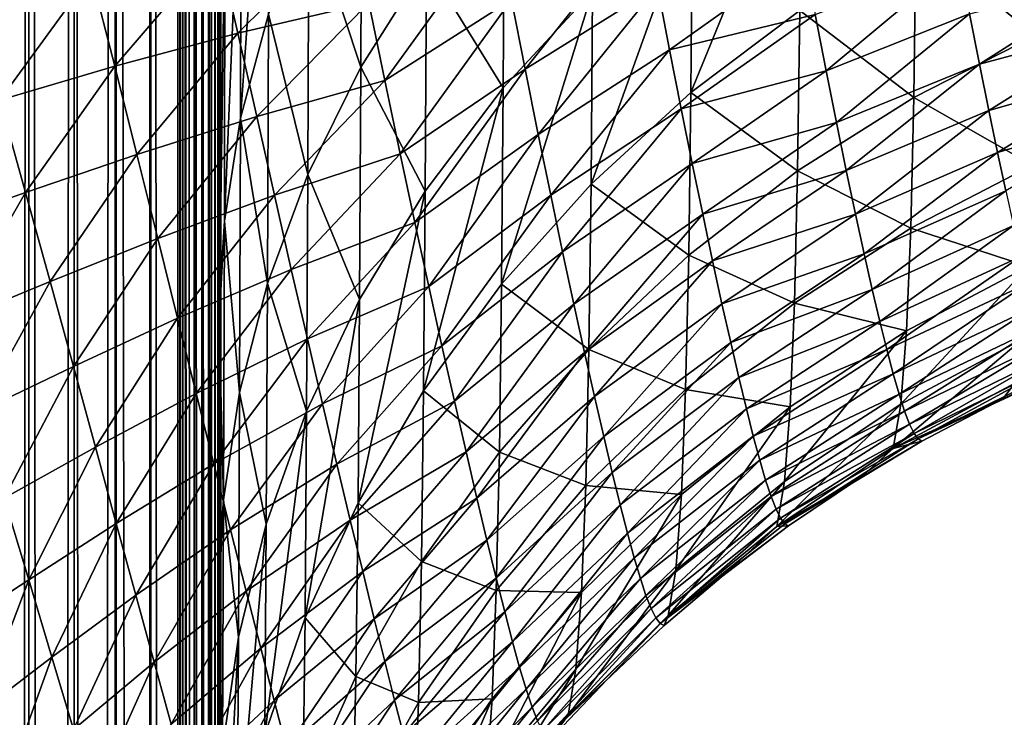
# Model space of a CAD drawing. Header units: metres. Extents: x -36 to 82, y -104 to 104.
# Tile 85 of 245: x 15 to 18.4, y -23.09 to -20.69. Entities that reach past the tile are written whole.
import ezdxf

# ---------------------------------------------------------------- set-up
doc = ezdxf.new("R2010")
doc.units = ezdxf.units.M
doc.layers.add('solid_FIT-SHOWER-153_SW0001', color=7, linetype='CONTINUOUS')

msp = doc.modelspace()

# ---------------------------------------------------------------- linework, layer by layer
at = {"layer": 'solid_FIT-SHOWER-153_SW0001'}
for points in [[(15.237673, -85.322609, 16.746943), (15.326338, 0.000001, 16.681465), (15.185075, 0, 16.778214)], [(15.237673, -85.322609, 16.746943), (15.336179, -85.322609, 16.674097), (15.326338, 0.000001, 16.681465)], [(15.447744, -85.322609, 16.564583), (15.449048, 0.000001, 16.562059), (15.326338, 0.000001, 16.681465)], [(15.34924, -85.322609, 16.662951), (15.447744, -85.322609, 16.564583), (15.326338, 0.000001, 16.681465)], [(15.336179, -85.322609, 16.674097), (15.34924, -85.322609, 16.662951), (15.326338, 0.000001, 16.681465)], [(15.447744, -85.322609, 16.564583), (15.459414, -85.322609, 16.550938), (15.449048, 0.000001, 16.562059)], [(15.531887, -85.322609, 16.453138), (15.549617, -0.000003, 16.423491), (15.449048, 0.000001, 16.562059)], [(15.459414, -85.322609, 16.550938), (15.531887, -85.322609, 16.453138), (15.449048, 0.000001, 16.562059)], [(14.981605, -85.322609, 16.865644), (15.029392, -0.000002, 16.849478), (14.863843, -0.000003, 16.893169)], [(14.981605, -85.322609, 16.865644), (15.035965, -85.322609, 16.847555), (15.029392, -0.000002, 16.849478)], [(15.114563, -85.322609, 16.815029), (15.185075, 0, 16.778214), (15.029392, -0.000002, 16.849478)], [(15.035965, -85.322609, 16.847555), (15.114563, -85.322609, 16.815029), (15.029392, -0.000002, 16.849478)], [(15.114563, -85.322609, 16.815029), (15.193583, -85.322609, 16.773954), (15.185075, 0, 16.778214)], [(15.193583, -85.322609, 16.773954), (15.237673, -85.322609, 16.746943), (15.185075, 0, 16.778214)], [(15.531887, -85.322609, 16.453138), (15.559357, -85.322609, 16.408405), (15.549617, -0.000003, 16.423491)], [(15.552677, -1.382191, 16.4184), (15.549617, -0.000003, 16.423491), (15.559357, -85.322609, 16.408405)], [(15.562223, -2.632337, 16.402006), (15.552677, -1.382191, 16.4184), (15.559357, -85.322609, 16.408405)], [(15.562223, -2.632337, 16.402006), (15.559357, -85.322609, 16.408405), (15.600142, -85.322609, 16.330135)], [(15.564146, -2.824377, 16.398613), (15.562223, -2.632337, 16.402006), (15.600142, -85.322609, 16.330135)], [(15.580478, -4.198067, 16.368481), (15.564146, -2.824377, 16.398613), (15.600142, -85.322609, 16.330135)], [(15.601105, -5.544863, 16.326429), (15.580478, -4.198067, 16.368481), (15.600142, -85.322609, 16.330135)], [(15.601105, -5.544863, 16.326429), (15.600142, -85.322609, 16.330135), (15.633045, -85.322609, 16.250856)], [(15.602719, -5.640616, 16.322916), (15.601105, -5.544863, 16.326429), (15.633045, -85.322609, 16.250856)], [(15.626426, -7.029202, 16.266562), (15.602719, -5.640616, 16.322916), (15.633045, -85.322609, 16.250856)], [(15.628458, -7.146697, 16.261238), (15.626426, -7.029202, 16.266562), (15.633045, -85.322609, 16.250856)], [(15.628458, -7.146697, 16.261238), (15.633045, -85.322609, 16.250856), (15.650932, -85.322609, 16.197296)], [(15.650097, -8.398833, 16.197737), (15.628458, -7.146697, 16.261238), (15.650932, -85.322609, 16.197296)], [(15.650097, -8.398833, 16.197737), (15.650932, -85.322609, 16.197296), (15.678374, -85.322609, 16.082817)], [(15.657413, -8.832555, 16.172461), (15.650097, -8.398833, 16.197737), (15.678374, -85.322609, 16.082817)], [(15.670978, -9.700888, 16.117052), (15.657413, -8.832555, 16.172461), (15.678374, -85.322609, 16.082817)], [(15.671862, -9.762603, 16.112896), (15.670978, -9.700888, 16.117052), (15.678374, -85.322609, 16.082817)], [(15.671862, -9.762603, 16.112896), (15.678374, -85.322609, 16.082817), (15.682764, -85.322609, 16.05611)], [(15.682331, -10.587785, 16.054626), (15.671862, -9.762603, 16.112896), (15.682764, -85.322609, 16.05611)], [(15.682331, -10.587785, 16.054626), (15.682764, -85.322609, 16.05611), (15.693915, -85.322609, 15.908991)], [(15.687329, -11.100207, 16.016022), (15.682331, -10.587785, 16.054626), (15.693915, -85.322609, 15.908991)], [(15.687329, -11.100207, 16.016022), (15.693873, -80.208374, 15.908256), (15.693829, -74.856888, 15.907791)], [(15.693783, -69.329132, 15.907608), (15.690228, -11.493245, 15.985221), (15.687329, -11.100207, 16.016022)], [(15.687329, -11.100207, 16.016022), (15.693829, -74.856888, 15.907791), (15.693783, -69.329132, 15.907608)], [(15.687329, -11.100207, 16.016022), (15.693915, -85.322609, 15.908991), (15.693873, -80.208374, 15.908256)], [(15.693401, -24.260601, 15.908073), (15.693352, -18.397642, 15.908463), (15.690228, -11.493245, 15.985221)], [(15.69345, -30.000105, 15.907854), (15.693401, -24.260601, 15.908073), (15.690228, -11.493245, 15.985221)], [(15.693498, -35.615929, 15.90784), (15.69345, -30.000105, 15.907854), (15.690228, -11.493245, 15.985221)], [(15.690228, -11.493245, 15.985221), (15.693684, -57.74033, 15.90842), (15.693632, -51.723423, 15.908717)], [(15.693783, -69.329132, 15.907608), (15.693734, -63.622791, 15.907878), (15.690228, -11.493245, 15.985221)], [(15.693632, -51.723423, 15.908717), (15.693588, -46.47583, 15.908532), (15.690228, -11.493245, 15.985221)], [(15.693588, -46.47583, 15.908532), (15.693544, -41.107307, 15.907891), (15.690228, -11.493245, 15.985221)], [(15.693544, -41.107307, 15.907891), (15.693498, -35.615929, 15.90784), (15.690228, -11.493245, 15.985221)], [(15.690228, -11.493245, 15.985221), (15.693734, -63.622791, 15.907878), (15.693684, -57.74033, 15.90842)], [(15.692036, -18.040812, 11.91363), (15.692671, -18.025379, 13.209768), (15.692478, -23.639097, 12.349285)], [(15.692671, -18.025379, 13.209768), (15.693105, -23.639097, 14.105269), (15.692478, -23.639097, 12.349285)], [(15.692671, -18.025379, 13.209768), (15.693098, -18.025379, 14.547678), (15.693105, -23.639097, 14.105269)], [(15.693098, -18.025379, 14.547678), (15.693352, -18.397642, 15.908463), (15.693105, -23.639097, 14.105269)], [(15.692036, -18.040812, 11.91363), (15.692478, -23.639097, 12.349285), (15.691442, -23.639097, 10.65379)], [(15.691936, -18.229084, 11.736975), (15.692036, -18.040812, 11.91363), (15.691442, -23.639097, 10.65379)], [(15.691795, -18.475122, 11.501177), (15.691936, -18.229084, 11.736975), (15.691442, -23.639097, 10.65379)], [(15.693105, -23.639097, 14.105269), (15.693352, -18.397642, 15.908463), (15.693401, -24.260601, 15.908073)], [(15.691065, -19.491009, 10.464819), (15.691795, -18.475122, 11.501177), (15.691442, -23.639097, 10.65379)], [(15.691065, -19.491009, 10.464819), (15.691442, -23.639097, 10.65379), (15.6899, -23.639097, 9.017769)], [(15.690959, -19.60977, 10.335537), (15.691065, -19.491009, 10.464819), (15.6899, -23.639097, 9.017769)], [(15.689799, -20.641144, 9.122981), (15.690959, -19.60977, 10.335537), (15.6899, -23.639097, 9.017769)], [(15.859267, -19.644878, 8.298205), (15.761226, -21.026232, 7.185667), (15.857606, -20.666725, 6.934552)], [(15.859267, -19.644878, 8.298205), (15.762945, -19.986639, 8.573058), (15.761226, -21.026232, 7.185667)], [(16.179689, -19.952873, 6.435734), (15.996751, -20.307276, 6.683415), (16.175945, -20.850565, 5.057468)], [(16.179689, -19.952873, 6.435734), (16.175945, -20.850565, 5.057468), (16.402439, -20.490812, 4.840504)], [(15.762945, -19.986639, 8.573058), (15.705601, -21.381271, 7.433601), (15.761226, -21.026232, 7.185667)], [(15.762945, -19.986639, 8.573058), (15.707382, -20.324137, 8.844441), (15.705601, -21.381271, 7.433601)], [(17.695301, -20.006346, 2.773131), (17.314739, -20.937866, 1.521908), (17.690281, -20.65439, 1.398553)], [(17.695301, -20.006346, 2.773131), (17.319754, -20.281008, 2.915071), (17.314739, -20.937866, 1.521908)], [(16.671297, -20.147379, 4.633277), (16.402439, -20.490812, 4.840504), (16.666668, -20.921885, 3.245661)], [(16.671297, -20.147379, 4.633277), (16.666668, -20.921885, 3.245661), (16.975245, -20.587639, 3.073331)], [(18.511034, -20.19945, 1.199786), (18.091135, -20.407448, 1.290826), (18.503521, -20.741152, -0.184567)], [(15.996751, -20.307276, 6.683415), (15.857606, -20.666725, 6.934552), (15.993176, -21.221077, 5.280819)], [(15.996751, -20.307276, 6.683415), (15.993176, -21.221077, 5.280819), (16.175945, -20.850565, 5.057468)], [(17.319754, -20.281008, 2.915071), (16.970234, -21.254353, 1.659354), (17.314739, -20.937866, 1.521908)], [(17.319754, -20.281008, 2.915071), (16.975245, -20.587639, 3.073331), (16.970234, -21.254353, 1.659354)], [(15.752099, -20.733395, -17.343563), (15.682727, -20.431973, -17.715452), (16.144239, -20.344288, -17.297359)], [(15.707382, -20.324137, 8.844441), (15.689783, -20.652624, 9.108594), (15.688084, -21.656885, 7.774557)], [(15.707382, -20.324137, 8.844441), (15.688084, -21.656885, 7.774557), (15.705601, -21.381271, 7.433601)], [(15.752099, -20.733395, -17.343563), (16.144239, -20.344288, -17.297359), (16.203575, -20.628231, -16.898817)], [(16.743055, -20.856955, -15.887174), (16.695892, -20.61624, -16.316669), (17.156162, -20.337885, -16.235023)], [(16.743055, -20.856955, -15.887174), (17.156162, -20.337885, -16.235023), (17.19976, -20.571486, -15.798285)], [(16.259235, -20.896748, -16.487528), (16.203575, -20.628231, -16.898817), (16.646217, -20.36014, -16.735495)], [(16.259235, -20.896748, -16.487528), (16.646217, -20.36014, -16.735495), (16.695892, -20.61624, -16.316669)], [(18.091135, -20.407448, 1.290826), (17.690281, -20.65439, 1.398553), (18.083574, -20.954712, -0.107247)], [(18.091135, -20.407448, 1.290826), (18.083574, -20.954712, -0.107247), (18.503521, -20.741152, -0.184567)], [(15.32761, -20.847322, -17.780115), (15.245736, -20.530327, -18.12348), (15.682727, -20.431973, -17.715452)], [(15.32761, -20.847322, -17.780115), (15.682727, -20.431973, -17.715452), (15.752099, -20.733395, -17.343563)], [(17.241386, -20.790047, -15.353127), (17.19976, -20.571486, -15.798285), (17.704636, -20.460039, -15.467997)], [(17.241386, -20.790047, -15.353127), (17.704636, -20.460039, -15.467997), (17.743801, -20.668764, -15.001742)], [(18.240387, -20.479366, -14.930327), (17.781208, -20.862507, -14.528885), (17.743801, -20.668764, -15.001742)], [(18.240387, -20.479366, -14.930327), (18.276098, -20.666695, -14.455353), (17.781208, -20.862507, -14.528885)], [(16.402439, -20.490812, 4.840504), (16.175945, -20.850565, 5.057468), (16.397865, -21.278652, 3.429441)], [(16.402439, -20.490812, 4.840504), (16.397865, -21.278652, 3.429441), (16.666668, -20.921885, 3.245661)], [(14.929585, -20.964046, -18.206495), (14.832693, -20.634371, -18.520231), (15.245736, -20.530327, -18.12348)], [(14.929585, -20.964046, -18.206495), (15.245736, -20.530327, -18.12348), (15.32761, -20.847322, -17.780115)], [(18.782785, -20.538219, -14.35916), (18.31008, -20.839882, -13.975826), (18.276098, -20.666695, -14.455353)], [(18.782785, -20.538219, -14.35916), (18.815378, -20.703892, -13.881248), (18.31008, -20.839882, -13.975826)], [(16.788132, -21.082317, -15.44663), (16.743055, -20.856955, -15.887174), (17.19976, -20.571486, -15.798285)], [(16.788132, -21.082317, -15.44663), (17.19976, -20.571486, -15.798285), (17.241386, -20.790047, -15.353127)], [(16.312078, -21.149469, -16.062531), (16.259235, -20.896748, -16.487528), (16.695892, -20.61624, -16.316669)], [(16.312078, -21.149469, -16.062531), (16.695892, -20.61624, -16.316669), (16.743055, -20.856955, -15.887174)], [(16.975245, -20.587639, 3.073331), (16.661657, -21.599356, 1.808939), (16.970234, -21.254353, 1.659354)], [(16.975245, -20.587639, 3.073331), (16.666668, -20.921885, 3.245661), (16.661657, -21.599356, 1.808939)], [(15.689783, -20.652624, 9.108594), (15.689799, -20.641144, 9.122981), (15.6899, -23.639097, 9.017769)], [(15.816928, -21.02035, -16.957106), (15.752099, -20.733395, -17.343563), (16.203575, -20.628231, -16.898817)], [(15.816928, -21.02035, -16.957106), (16.203575, -20.628231, -16.898817), (16.259235, -20.896748, -16.487528)], [(15.688084, -21.656885, 7.774557), (15.689783, -20.652624, 9.108594), (15.6899, -23.639097, 9.017769)], [(15.857606, -20.666725, 6.934552), (15.761226, -21.026232, 7.185667), (15.854236, -21.59684, 5.507242)], [(15.857606, -20.666725, 6.934552), (15.854236, -21.59684, 5.507242), (15.993176, -21.221077, 5.280819)], [(17.281233, -20.993801, -14.89944), (17.241386, -20.790047, -15.353127), (17.743801, -20.668764, -15.001742)], [(17.281233, -20.993801, -14.89944), (17.743801, -20.668764, -15.001742), (17.781208, -20.862507, -14.528885)], [(17.690281, -20.65439, 1.398553), (17.314739, -20.937866, 1.521908), (17.682682, -21.208275, -0.015935)], [(17.690281, -20.65439, 1.398553), (17.682682, -21.208275, -0.015935), (18.083574, -20.954712, -0.107247)], [(18.276098, -20.666695, -14.455353), (17.816837, -21.041618, -14.049574), (17.781208, -20.862507, -14.528885)], [(18.276098, -20.666695, -14.455353), (18.31008, -20.839882, -13.975826), (17.816837, -21.041618, -14.049574)], [(18.815378, -20.703892, -13.881248), (18.342323, -20.999249, -13.491838), (18.31008, -20.839882, -13.975826)], [(18.815378, -20.703892, -13.881248), (18.84626, -20.85638, -13.400439), (18.342323, -20.999249, -13.491838)], [(15.403843, -21.151501, -17.420788), (15.32761, -20.847322, -17.780115), (15.752099, -20.733395, -17.343563)], [(15.403843, -21.151501, -17.420788), (15.752099, -20.733395, -17.343563), (15.816928, -21.02035, -16.957106)], [(18.503521, -20.741152, -0.184567), (18.083574, -20.954712, -0.107247), (18.493061, -21.188011, -1.601998)], [(16.831219, -21.292503, -14.995166), (16.788132, -21.082317, -15.44663), (17.241386, -20.790047, -15.353127)], [(16.831219, -21.292503, -14.995166), (17.241386, -20.790047, -15.353127), (17.281233, -20.993801, -14.89944)], [(15.019559, -21.283306, -17.876024), (14.929585, -20.964046, -18.206495), (15.32761, -20.847322, -17.780115)], [(15.019559, -21.283306, -17.876024), (15.32761, -20.847322, -17.780115), (15.403843, -21.151501, -17.420788)], [(16.175945, -20.850565, 5.057468), (15.993176, -21.221077, 5.280819), (16.171463, -21.652367, 3.621802)], [(16.175945, -20.850565, 5.057468), (16.171463, -21.652367, 3.621802), (16.397865, -21.278652, 3.429441)], [(18.31008, -20.839882, -13.975826), (17.850634, -21.206419, -13.56414), (17.816837, -21.041618, -14.049574)], [(18.31008, -20.839882, -13.975826), (18.342323, -20.999249, -13.491838), (17.850634, -21.206419, -13.56414)], [(16.36248, -21.386274, -15.623531), (16.312078, -21.149469, -16.062531), (16.743055, -20.856955, -15.887174)], [(16.36248, -21.386274, -15.623531), (16.743055, -20.856955, -15.887174), (16.788132, -21.082317, -15.44663)], [(17.319288, -21.183044, -14.437455), (17.281233, -20.993801, -14.89944), (17.781208, -20.862507, -14.528885)], [(17.319288, -21.183044, -14.437455), (17.781208, -20.862507, -14.528885), (17.816837, -21.041618, -14.049574)], [(18.84626, -20.85638, -13.400439), (18.372793, -21.145077, -13.003604), (18.342323, -20.999249, -13.491838)], [(18.84626, -20.85638, -13.400439), (18.875422, -20.995951, -12.916751), (18.372793, -21.145077, -13.003604)], [(15.87816, -21.292095, -16.554829), (15.816928, -21.02035, -16.957106), (16.259235, -20.896748, -16.487528)], [(15.87816, -21.292095, -16.554829), (16.259235, -20.896748, -16.487528), (16.312078, -21.149469, -16.062531)], [(16.666668, -20.921885, 3.245661), (16.392849, -21.967619, 1.968387), (16.661657, -21.599356, 1.808939)], [(16.666668, -20.921885, 3.245661), (16.397865, -21.278652, 3.429441), (16.392849, -21.967619, 1.968387)], [(17.314739, -20.937866, 1.521908), (16.970234, -21.254353, 1.659354), (17.307119, -21.499365, 0.088466)], [(17.314739, -20.937866, 1.521908), (17.307119, -21.499365, 0.088466), (17.682682, -21.208275, -0.015935)], [(18.083574, -20.954712, -0.107247), (17.682682, -21.208275, -0.015935), (18.073065, -21.40617, -1.538517)], [(18.083574, -20.954712, -0.107247), (18.073065, -21.40617, -1.538517), (18.493061, -21.188011, -1.601998)], [(14.661942, -21.409861, -18.320345), (14.929585, -20.964046, -18.206495), (15.019559, -21.283306, -17.876024)], [(15.475723, -21.441587, -17.043688), (15.403843, -21.151501, -17.420788), (15.816928, -21.02035, -16.957106)], [(15.475723, -21.441587, -17.043688), (15.816928, -21.02035, -16.957106), (15.87816, -21.292095, -16.554829)], [(16.872252, -21.487762, -14.53329), (16.831219, -21.292503, -14.995166), (17.281233, -20.993801, -14.89944)], [(16.872252, -21.487762, -14.53329), (17.281233, -20.993801, -14.89944), (17.319288, -21.183044, -14.437455)], [(18.342323, -20.999249, -13.491838), (17.882536, -21.357203, -13.073028), (17.850634, -21.206419, -13.56414)], [(18.342323, -20.999249, -13.491838), (18.372793, -21.145077, -13.003604), (17.882536, -21.357203, -13.073028)], [(18.875422, -20.995951, -12.916751), (18.401424, -21.277622, -12.511435), (18.372793, -21.145077, -13.003604)], [(15.761226, -21.026232, 7.185667), (15.705601, -21.381271, 7.433601), (15.75809, -21.972639, 5.733602)], [(15.761226, -21.026232, 7.185667), (15.75809, -21.972639, 5.733602), (15.854236, -21.59684, 5.507242)], [(17.355469, -21.358078, -13.967646), (17.319288, -21.183044, -14.437455), (17.816837, -21.041618, -14.049574)], [(17.355469, -21.358078, -13.967646), (17.816837, -21.041618, -14.049574), (17.850634, -21.206419, -13.56414)], [(16.410482, -21.607241, -15.170856), (16.36248, -21.386274, -15.623531), (16.788132, -21.082317, -15.44663)], [(16.410482, -21.607241, -15.170856), (16.788132, -21.082317, -15.44663), (16.831219, -21.292503, -14.995166)], [(15.104289, -21.590292, -17.52631), (15.019559, -21.283306, -17.876024), (15.403843, -21.151501, -17.420788)], [(15.104289, -21.590292, -17.52631), (15.403843, -21.151501, -17.420788), (15.475723, -21.441587, -17.043688)], [(15.936353, -21.548147, -16.136038), (15.87816, -21.292095, -16.554829), (16.312078, -21.149469, -16.062531)], [(15.936353, -21.548147, -16.136038), (16.312078, -21.149469, -16.062531), (16.36248, -21.386274, -15.623531)], [(18.372793, -21.145077, -13.003604), (17.912472, -21.49423, -12.576772), (17.882536, -21.357203, -13.073028)], [(18.372793, -21.145077, -13.003604), (18.401424, -21.277622, -12.511435), (17.912472, -21.49423, -12.576772)], [(16.911112, -21.668383, -14.061749), (16.872252, -21.487762, -14.53329), (17.319288, -21.183044, -14.437455)], [(16.911112, -21.668383, -14.061749), (17.319288, -21.183044, -14.437455), (17.355469, -21.358078, -13.967646)], [(18.493061, -21.188011, -1.601998), (18.073065, -21.40617, -1.538517), (18.478642, -21.537958, -3.045909)], [(15.993176, -21.221077, 5.280819), (15.854236, -21.59684, 5.507242), (15.988816, -22.037243, 3.819772)], [(15.993176, -21.221077, 5.280819), (15.988816, -22.037243, 3.819772), (16.171463, -21.652367, 3.621802)], [(17.682682, -21.208275, -0.015935), (17.307119, -21.499365, 0.088466), (17.672138, -21.665211, -1.463818)], [(17.389696, -21.51919, -13.490601), (17.355469, -21.358078, -13.967646), (17.850634, -21.206419, -13.56414)], [(17.389696, -21.51919, -13.490601), (17.850634, -21.206419, -13.56414), (17.882536, -21.357203, -13.073028)], [(17.682682, -21.208275, -0.015935), (17.672138, -21.665211, -1.463818), (18.073065, -21.40617, -1.538517)], [(16.970234, -21.254353, 1.659354), (16.661657, -21.599356, 1.808939), (16.962605, -21.824362, 0.204653)], [(16.970234, -21.254353, 1.659354), (16.962605, -21.824362, 0.204653), (17.307119, -21.499365, 0.088466)], [(14.761695, -21.73139, -17.999653), (14.661942, -21.409861, -18.320345), (15.019559, -21.283306, -17.876024)], [(14.761695, -21.73139, -17.999653), (15.019559, -21.283306, -17.876024), (15.104289, -21.590292, -17.52631)], [(15.543812, -21.716696, -16.647831), (15.475723, -21.441587, -17.043688), (15.87816, -21.292095, -16.554829)], [(15.543812, -21.716696, -16.647831), (15.87816, -21.292095, -16.554829), (15.936353, -21.548147, -16.136038)], [(16.397865, -21.278652, 3.429441), (16.166439, -22.353388, 2.135213), (16.392849, -21.967619, 1.968387)], [(16.397865, -21.278652, 3.429441), (16.171463, -21.652367, 3.621802), (16.166439, -22.353388, 2.135213)], [(16.455984, -21.812565, -14.705277), (16.410482, -21.607241, -15.170856), (16.831219, -21.292503, -14.995166)], [(16.455984, -21.812565, -14.705277), (16.831219, -21.292503, -14.995166), (16.872252, -21.487762, -14.53329)], [(18.401424, -21.277622, -12.511435), (17.940399, -21.617725, -12.075912), (17.912472, -21.49423, -12.576772)], [(18.401424, -21.277622, -12.511435), (18.428185, -21.397089, -12.015676), (17.940399, -21.617725, -12.075912)], [(16.947721, -21.834642, -13.581393), (16.911112, -21.668383, -14.061749), (17.355469, -21.358078, -13.967646)], [(16.947721, -21.834642, -13.581393), (17.355469, -21.358078, -13.967646), (17.389696, -21.51919, -13.490601)], [(17.421907, -21.666645, -13.006988), (17.389696, -21.51919, -13.490601), (17.882536, -21.357203, -13.073028)], [(17.421907, -21.666645, -13.006988), (17.882536, -21.357203, -13.073028), (17.912472, -21.49423, -12.576772)], [(15.705601, -21.381271, 7.433601), (15.688084, -21.656885, 7.774557), (15.687931, -21.729792, 7.671291)], [(15.705601, -21.381271, 7.433601), (15.687931, -21.729792, 7.671291), (15.702719, -22.343742, 5.957051)], [(15.705601, -21.381271, 7.433601), (15.702719, -22.343742, 5.957051), (15.75809, -21.972639, 5.733602)], [(15.991685, -21.788282, -15.700759), (15.936353, -21.548147, -16.136038), (16.36248, -21.386274, -15.623531)], [(15.991685, -21.788282, -15.700759), (16.36248, -21.386274, -15.623531), (16.410482, -21.607241, -15.170856)], [(18.428185, -21.397089, -12.015676), (17.966322, -21.727861, -11.570975), (17.940399, -21.617725, -12.075912)], [(18.428185, -21.397089, -12.015676), (18.453074, -21.503643, -11.51669), (17.966322, -21.727861, -11.570975)], [(18.073065, -21.40617, -1.538517), (17.672138, -21.665211, -1.463818), (18.058624, -21.759733, -2.996248)], [(18.073065, -21.40617, -1.538517), (18.058624, -21.759733, -2.996248), (18.478642, -21.537958, -3.045909)], [(15.184565, -21.883566, -17.155771), (15.104289, -21.590292, -17.52631), (15.475723, -21.441587, -17.043688)], [(15.184565, -21.883566, -17.155771), (15.475723, -21.441587, -17.043688), (15.543812, -21.716696, -16.647831)], [(16.498857, -22.00251, -14.227839), (16.455984, -21.812565, -14.705277), (16.872252, -21.487762, -14.53329)], [(16.498857, -22.00251, -14.227839), (16.872252, -21.487762, -14.53329), (16.911112, -21.668383, -14.061749)], [(17.307119, -21.499365, 0.088466), (16.962605, -21.824362, 0.204653), (17.296553, -21.962599, -1.378647)], [(17.307119, -21.499365, 0.088466), (17.296553, -21.962599, -1.378647), (17.672138, -21.665211, -1.463818)], [(17.452044, -21.800688, -12.517524), (17.421907, -21.666645, -13.006988), (17.912472, -21.49423, -12.576772)], [(17.452044, -21.800688, -12.517524), (17.912472, -21.49423, -12.576772), (17.940399, -21.617725, -12.075912)], [(16.982025, -21.986805, -13.093122), (16.947721, -21.834642, -13.581393), (17.389696, -21.51919, -13.490601)], [(16.982025, -21.986805, -13.093122), (17.389696, -21.51919, -13.490601), (17.421907, -21.666645, -13.006988)], [(18.453074, -21.503643, -11.51669), (17.990309, -21.824766, -11.062444), (17.966322, -21.727861, -11.570975)], [(18.453074, -21.503643, -11.51669), (18.476158, -21.597404, -11.014834), (17.990309, -21.824766, -11.062444)], [(15.608398, -21.976212, -16.232821), (15.543812, -21.716696, -16.647831), (15.936353, -21.548147, -16.136038)], [(15.608398, -21.976212, -16.232821), (15.936353, -21.548147, -16.136038), (15.991685, -21.788282, -15.700759)], [(18.478642, -21.537958, -3.045909), (18.038828, -22.013823, -4.473478), (18.458818, -21.789413, -4.509517)], [(18.478642, -21.537958, -3.045909), (18.058624, -21.759733, -2.996248), (18.038828, -22.013823, -4.473478)], [(14.85629, -22.041182, -17.656591), (14.761695, -21.73139, -17.999653), (15.104289, -21.590292, -17.52631)], [(14.85629, -22.041182, -17.656591), (15.104289, -21.590292, -17.52631), (15.184565, -21.883566, -17.155771)], [(15.854236, -21.59684, 5.507242), (15.75809, -21.972639, 5.733602), (15.850026, -22.427561, 4.020414)], [(15.854236, -21.59684, 5.507242), (15.850026, -22.427561, 4.020414), (15.988816, -22.037243, 3.819772)], [(16.661657, -21.599356, 1.808939), (16.392849, -21.967619, 1.968387), (16.654039, -22.17865, 0.330974)], [(16.661657, -21.599356, 1.808939), (16.654039, -22.17865, 0.330974), (16.962605, -21.824362, 0.204653)], [(18.476158, -21.597404, -11.014834), (18.012453, -21.908552, -10.550781), (17.990309, -21.824766, -11.062444)], [(18.476158, -21.597404, -11.014834), (18.49752, -21.678474, -10.510466), (18.012453, -21.908552, -10.550781)], [(16.044096, -22.012505, -15.24966), (15.991685, -21.788282, -15.700759), (16.410482, -21.607241, -15.170856)], [(16.044096, -22.012505, -15.24966), (16.410482, -21.607241, -15.170856), (16.455984, -21.812565, -14.705277)], [(17.480089, -21.921513, -12.022886), (17.452044, -21.800688, -12.517524), (17.940399, -21.617725, -12.075912)], [(17.480089, -21.921513, -12.022886), (17.940399, -21.617725, -12.075912), (17.966322, -21.727861, -11.570975)], [(15.688084, -21.656885, 7.774557), (15.6899, -23.639097, 9.017769), (15.687751, -23.639097, 7.440203)], [(15.687931, -21.729792, 7.671291), (15.688084, -21.656885, 7.774557), (15.687751, -23.639097, 7.440203)], [(16.171463, -21.652367, 3.621802), (15.98378, -22.750692, 2.306842), (16.166439, -22.353388, 2.135213)], [(16.171463, -21.652367, 3.621802), (15.988816, -22.037243, 3.819772), (15.98378, -22.750692, 2.306842)], [(16.539021, -22.177349, -13.739688), (16.498857, -22.00251, -14.227839), (16.911112, -21.668383, -14.061749)], [(16.539021, -22.177349, -13.739688), (16.911112, -21.668383, -14.061749), (16.947721, -21.834642, -13.581393)], [(17.013987, -22.12512, -12.597878), (16.982025, -21.986805, -13.093122), (17.421907, -21.666645, -13.006988)], [(17.013987, -22.12512, -12.597878), (17.421907, -21.666645, -13.006988), (17.452044, -21.800688, -12.517524)], [(17.672138, -21.665211, -1.463818), (17.296553, -21.962599, -1.378647), (17.657682, -22.023071, -2.938213)], [(17.672138, -21.665211, -1.463818), (17.657682, -22.023071, -2.938213), (18.058624, -21.759733, -2.996248)], [(18.49752, -21.678474, -10.510466), (18.03285, -21.979305, -10.036433), (18.012453, -21.908552, -10.550781)], [(18.49752, -21.678474, -10.510466), (18.517244, -21.746935, -10.003938), (18.03285, -21.979305, -10.036433)], [(15.260595, -22.162096, -16.763723), (15.184565, -21.883566, -17.155771), (15.543812, -21.716696, -16.647831)], [(15.260595, -22.162096, -16.763723), (15.543812, -21.716696, -16.647831), (15.608398, -21.976212, -16.232821)], [(15.685829, -22.551823, 6.432881), (15.687931, -21.729792, 7.671291), (15.687751, -23.639097, 7.440203)], [(15.702719, -22.343742, 5.957051), (15.687931, -21.729792, 7.671291), (15.685829, -22.551823, 6.432881)], [(17.506069, -22.029284, -11.523705), (17.480089, -21.921513, -12.022886), (17.966322, -21.727861, -11.570975)], [(17.506069, -22.029284, -11.523705), (17.966322, -21.727861, -11.570975), (17.990309, -21.824766, -11.062444)], [(18.058624, -21.759733, -2.996248), (17.637913, -22.280273, -4.431976), (18.038828, -22.013823, -4.473478)], [(18.058624, -21.759733, -2.996248), (17.657682, -22.023071, -2.938213), (17.637913, -22.280273, -4.431976)], [(18.517244, -21.746935, -10.003938), (18.051607, -22.037104, -9.519829), (18.03285, -21.979305, -10.036433)], [(18.517244, -21.746935, -10.003938), (18.535427, -21.80286, -9.495599), (18.051607, -22.037104, -9.519829)], [(15.669498, -22.219818, -15.799023), (15.608398, -21.976212, -16.232821), (15.991685, -21.788282, -15.700759)], [(15.669498, -22.219818, -15.799023), (15.991685, -21.788282, -15.700759), (16.044096, -22.012505, -15.24966)], [(17.043613, -22.249792, -12.096523), (17.013987, -22.12512, -12.597878), (17.452044, -21.800688, -12.517524)], [(17.043613, -22.249792, -12.096523), (17.452044, -21.800688, -12.517524), (17.480089, -21.921513, -12.022886)], [(18.458818, -21.789413, -4.509517), (18.012384, -22.166979, -5.96319), (18.43218, -21.94101, -5.986003)], [(18.458818, -21.789413, -4.509517), (18.038828, -22.013823, -4.473478), (18.012384, -22.166979, -5.96319)], [(18.535427, -21.80286, -9.495599), (18.068829, -22.082014, -9.001377), (18.051607, -22.037104, -9.519829)], [(18.535427, -21.80286, -9.495599), (18.552162, -21.84631, -8.985793), (18.068829, -22.082014, -9.001377)], [(16.093456, -22.220959, -14.78384), (16.044096, -22.012505, -15.24966), (16.455984, -21.812565, -14.705277)], [(16.093456, -22.220959, -14.78384), (16.455984, -21.812565, -14.705277), (16.498857, -22.00251, -14.227839)], [(16.576445, -22.337349, -13.241994), (16.539021, -22.177349, -13.739688), (16.947721, -21.834642, -13.581393)], [(16.576445, -22.337349, -13.241994), (16.947721, -21.834642, -13.581393), (16.982025, -21.986805, -13.093122)], [(16.962605, -21.824362, 0.204653), (16.654039, -22.17865, 0.330974), (16.952032, -22.294638, -1.284069)], [(16.962605, -21.824362, 0.204653), (16.952032, -22.294638, -1.284069), (17.296553, -21.962599, -1.378647)], [(17.530073, -22.124121, -11.02054), (17.506069, -22.029284, -11.523705), (17.990309, -21.824766, -11.062444)], [(17.530073, -22.124121, -11.02054), (17.990309, -21.824766, -11.062444), (18.012453, -21.908552, -10.550781)], [(18.552162, -21.84631, -8.985793), (18.084627, -22.114092, -8.481463), (18.068829, -22.082014, -9.001377)], [(18.552162, -21.84631, -8.985793), (18.567551, -21.877335, -8.474844), (18.084627, -22.114092, -8.481463)], [(14.946052, -22.337641, -17.289852), (14.85629, -22.041182, -17.656591), (15.184565, -21.883566, -17.155771)], [(14.946052, -22.337641, -17.289852), (15.184565, -21.883566, -17.155771), (15.260595, -22.162096, -16.763723)], [(18.567551, -21.877335, -8.474844), (18.099104, -22.133389, -7.96046), (18.084627, -22.114092, -8.481463)], [(18.567551, -21.877335, -8.474844), (18.581686, -21.895985, -7.963074), (18.099104, -22.133389, -7.96046)], [(18.581686, -21.895985, -7.963074), (18.593309, -21.902884, -7.450803), (18.099104, -22.133389, -7.96046)], [(18.593309, -21.902884, -7.450803), (18.390394, -21.99511, -7.445725), (18.099104, -22.133389, -7.96046)], [(18.43218, -21.94101, -5.986003), (18.390394, -21.99511, -7.445725), (18.593309, -21.902884, -7.450803)], [(17.070957, -22.360991, -11.589849), (17.043613, -22.249792, -12.096523), (17.480089, -21.921513, -12.022886)], [(17.070957, -22.360991, -11.589849), (17.480089, -21.921513, -12.022886), (17.506069, -22.029284, -11.523705)], [(17.552204, -22.206123, -10.513912), (17.530073, -22.124121, -11.02054), (18.012453, -21.908552, -10.550781)], [(17.552204, -22.206123, -10.513912), (18.012453, -21.908552, -10.550781), (18.03285, -21.979305, -10.036433)], [(18.43218, -21.94101, -5.986003), (18.012384, -22.166979, -5.96319), (18.390394, -21.99511, -7.445725)], [(15.75809, -21.972639, 5.733602), (15.702719, -22.343742, 5.957051), (15.754051, -22.8179, 4.220953)], [(15.75809, -21.972639, 5.733602), (15.754051, -22.8179, 4.220953), (15.850026, -22.427561, 4.020414)], [(16.392849, -21.967619, 1.968387), (16.166439, -22.353388, 2.135213), (16.385258, -22.556831, 0.46551)], [(16.392849, -21.967619, 1.968387), (16.385258, -22.556831, 0.46551), (16.654039, -22.17865, 0.330974)], [(17.296553, -21.962599, -1.378647), (16.952032, -22.294638, -1.284069), (17.282089, -22.325399, -2.872394)], [(17.296553, -21.962599, -1.378647), (17.282089, -22.325399, -2.872394), (17.657682, -22.023071, -2.938213)], [(15.332439, -22.425142, -16.350096), (15.260595, -22.162096, -16.763723), (15.608398, -21.976212, -16.232821)], [(15.332439, -22.425142, -16.350096), (15.608398, -21.976212, -16.232821), (15.669498, -22.219818, -15.799023)], [(16.13965, -22.413866, -14.304643), (16.093456, -22.220959, -14.78384), (16.498857, -22.00251, -14.227839)], [(16.13965, -22.413866, -14.304643), (16.498857, -22.00251, -14.227839), (16.539021, -22.177349, -13.739688)], [(16.611132, -22.482769, -12.735952), (16.576445, -22.337349, -13.241994), (16.982025, -21.986805, -13.093122)], [(16.611132, -22.482769, -12.735952), (16.982025, -21.986805, -13.093122), (17.013987, -22.12512, -12.597878)], [(17.572567, -22.275381, -10.004316), (17.552204, -22.206123, -10.513912), (18.03285, -21.979305, -10.036433)], [(17.572567, -22.275381, -10.004316), (18.03285, -21.979305, -10.036433), (18.051607, -22.037104, -9.519829)], [(18.012384, -22.166979, -5.96319), (18.111193, -22.140608, -7.438737), (18.390394, -21.99511, -7.445725)], [(18.390394, -21.99511, -7.445725), (18.111193, -22.140608, -7.438737), (18.099104, -22.133389, -7.96046)], [(15.726988, -22.447437, -15.347447), (15.669498, -22.219818, -15.799023), (16.044096, -22.012505, -15.24966)], [(15.726988, -22.447437, -15.347447), (16.044096, -22.012505, -15.24966), (16.093456, -22.220959, -14.78384)], [(15.988816, -22.037243, 3.819772), (15.844975, -23.153624, 2.480732), (15.98378, -22.750692, 2.306842)], [(15.988816, -22.037243, 3.819772), (15.850026, -22.427561, 4.020414), (15.844975, -23.153624, 2.480732)], [(17.096123, -22.458839, -11.078527), (17.070957, -22.360991, -11.589849), (17.506069, -22.029284, -11.523705)], [(17.096123, -22.458839, -11.078527), (17.506069, -22.029284, -11.523705), (17.530073, -22.124121, -11.02054)], [(17.657682, -22.023071, -2.938213), (17.262341, -22.586164, -4.385448), (17.637913, -22.280273, -4.431976)], [(17.657682, -22.023071, -2.938213), (17.282089, -22.325399, -2.872394), (17.262341, -22.586164, -4.385448)], [(17.591272, -22.331966, -9.492219), (17.572567, -22.275381, -10.004316), (18.051607, -22.037104, -9.519829)], [(17.591272, -22.331966, -9.492219), (18.051607, -22.037104, -9.519829), (18.068829, -22.082014, -9.001377)], [(18.038828, -22.013823, -4.473478), (17.611624, -22.435236, -5.93788), (18.012384, -22.166979, -5.96319)], [(18.038828, -22.013823, -4.473478), (17.637913, -22.280273, -4.431976), (17.611624, -22.435236, -5.93788)], [(17.608438, -22.375942, -8.97806), (17.591272, -22.331966, -9.492219), (18.068829, -22.082014, -9.001377)], [(17.608438, -22.375942, -8.97806), (18.068829, -22.082014, -9.001377), (18.084627, -22.114092, -8.481463)], [(16.64312, -22.613831, -12.222666), (16.611132, -22.482769, -12.735952), (17.013987, -22.12512, -12.597878)], [(16.64312, -22.613831, -12.222666), (17.013987, -22.12512, -12.597878), (17.043613, -22.249792, -12.096523)], [(17.119242, -22.543447, -10.563186), (17.096123, -22.458839, -11.078527), (17.530073, -22.124121, -11.02054)], [(17.119242, -22.543447, -10.563186), (17.530073, -22.124121, -11.02054), (17.552204, -22.206123, -10.513912)], [(17.624174, -22.407364, -8.462246), (17.608438, -22.375942, -8.97806), (18.084627, -22.114092, -8.481463)], [(17.624174, -22.407364, -8.462246), (18.084627, -22.114092, -8.481463), (18.099104, -22.133389, -7.96046)], [(17.638588, -22.426281, -7.945168), (17.624174, -22.407364, -8.462246), (18.099104, -22.133389, -7.96046)], [(17.638588, -22.426281, -7.945168), (18.099104, -22.133389, -7.96046), (18.111193, -22.140608, -7.438737)], [(17.899736, -22.266363, -7.433445), (17.638588, -22.426281, -7.945168), (18.111193, -22.140608, -7.438737)], [(18.012384, -22.166979, -5.96319), (17.899736, -22.266363, -7.433445), (18.111193, -22.140608, -7.438737)], [(15.030884, -22.619587, -16.899082), (14.946052, -22.337641, -17.289852), (15.260595, -22.162096, -16.763723)], [(15.030884, -22.619587, -16.899082), (15.260595, -22.162096, -16.763723), (15.332439, -22.425142, -16.350096)], [(16.182638, -22.591475, -13.813469), (16.13965, -22.413866, -14.304643), (16.539021, -22.177349, -13.739688)], [(16.182638, -22.591475, -13.813469), (16.539021, -22.177349, -13.739688), (16.576445, -22.337349, -13.241994)], [(16.654039, -22.17865, 0.330974), (16.385258, -22.556831, 0.46551), (16.643478, -22.656607, -1.18143)], [(16.654039, -22.17865, 0.330974), (16.643478, -22.656607, -1.18143), (16.952032, -22.294638, -1.284069)], [(18.012384, -22.166979, -5.96319), (17.611624, -22.435236, -5.93788), (17.899736, -22.266363, -7.433445)], [(17.14044, -22.614904, -10.044401), (17.119242, -22.543447, -10.563186), (17.552204, -22.206123, -10.513912)], [(17.14044, -22.614904, -10.044401), (17.552204, -22.206123, -10.513912), (17.572567, -22.275381, -10.004316)], [(15.399988, -22.672283, -15.915602), (15.332439, -22.425142, -16.350096), (15.669498, -22.219818, -15.799023)], [(15.399988, -22.672283, -15.915602), (15.669498, -22.219818, -15.799023), (15.726988, -22.447437, -15.347447)], [(15.780735, -22.659155, -14.879516), (15.726988, -22.447437, -15.347447), (16.093456, -22.220959, -14.78384)], [(15.780735, -22.659155, -14.879516), (16.093456, -22.220959, -14.78384), (16.13965, -22.413866, -14.304643)], [(16.672497, -22.730715, -11.703114), (16.64312, -22.613831, -12.222666), (17.043613, -22.249792, -12.096523)], [(16.672497, -22.730715, -11.703114), (17.043613, -22.249792, -12.096523), (17.070957, -22.360991, -11.589849)], [(17.159849, -22.673286, -9.522714), (17.14044, -22.614904, -10.044401), (17.572567, -22.275381, -10.004316)], [(17.159849, -22.673286, -9.522714), (17.572567, -22.275381, -10.004316), (17.591272, -22.331966, -9.492219)], [(17.637913, -22.280273, -4.431976), (17.236162, -22.743164, -5.910363), (17.611624, -22.435236, -5.93788)], [(17.637913, -22.280273, -4.431976), (17.262341, -22.586164, -4.385448), (17.236162, -22.743164, -5.910363)], [(17.611624, -22.435236, -5.93788), (17.65135, -22.433056, -7.427229), (17.899736, -22.266363, -7.433445)], [(17.899736, -22.266363, -7.433445), (17.65135, -22.433056, -7.427229), (17.638588, -22.426281, -7.945168)], [(16.952032, -22.294638, -1.284069), (16.643478, -22.656607, -1.18143), (16.937572, -22.662954, -2.799621)], [(16.952032, -22.294638, -1.284069), (16.937572, -22.662954, -2.799621), (17.282089, -22.325399, -2.872394)], [(14.760797, -22.795414, -17.441963), (14.946052, -22.337641, -17.289852), (15.030884, -22.619587, -16.899082)], [(15.702719, -22.343742, 5.957051), (15.685829, -22.551823, 6.432881), (15.685344, -22.70389, 6.185402)], [(15.702719, -22.343742, 5.957051), (15.685344, -22.70389, 6.185402), (15.698866, -23.203341, 4.418868)], [(15.702719, -22.343742, 5.957051), (15.698866, -23.203341, 4.418868), (15.754051, -22.8179, 4.220953)], [(16.222446, -22.754038, -13.311711), (16.182638, -22.591475, -13.813469), (16.576445, -22.337349, -13.241994)], [(16.222446, -22.754038, -13.311711), (16.576445, -22.337349, -13.241994), (16.611132, -22.482769, -12.735952)], [(17.282089, -22.325399, -2.872394), (16.917839, -22.927687, -4.334484), (17.262341, -22.586164, -4.385448)], [(17.282089, -22.325399, -2.872394), (16.937572, -22.662954, -2.799621), (16.917839, -22.927687, -4.334484)], [(17.177601, -22.718664, -8.998627), (17.159849, -22.673286, -9.522714), (17.591272, -22.331966, -9.492219)], [(17.177601, -22.718664, -8.998627), (17.591272, -22.331966, -9.492219), (17.608438, -22.375942, -8.97806)], [(16.166439, -22.353388, 2.135213), (15.98378, -22.750692, 2.306842), (16.15889, -22.952991, 0.606166)], [(16.166439, -22.353388, 2.135213), (16.15889, -22.952991, 0.606166), (16.385258, -22.556831, 0.46551)], [(16.699404, -22.833563, -11.178125), (16.672497, -22.730715, -11.703114), (17.070957, -22.360991, -11.589849)], [(16.699404, -22.833563, -11.178125), (17.070957, -22.360991, -11.589849), (17.096123, -22.458839, -11.078527)], [(17.193825, -22.751095, -8.472598), (17.177601, -22.718664, -8.998627), (17.608438, -22.375942, -8.97806)], [(17.193825, -22.751095, -8.472598), (17.608438, -22.375942, -8.97806), (17.624174, -22.407364, -8.462246)], [(15.830671, -22.855156, -14.396853), (15.780735, -22.659155, -14.879516), (16.13965, -22.413866, -14.304643)], [(15.830671, -22.855156, -14.396853), (16.13965, -22.413866, -14.304643), (16.182638, -22.591475, -13.813469)], [(17.208641, -22.770632, -7.945067), (17.193825, -22.751095, -8.472598), (17.624174, -22.407364, -8.462246)], [(17.208641, -22.770632, -7.945067), (17.624174, -22.407364, -8.462246), (17.638588, -22.426281, -7.945168)], [(15.110649, -22.886156, -16.484552), (15.030884, -22.619587, -16.899082), (15.332439, -22.425142, -16.350096)], [(15.110649, -22.886156, -16.484552), (15.332439, -22.425142, -16.350096), (15.399988, -22.672283, -15.915602)], [(15.463087, -22.903362, -15.461595), (15.399988, -22.672283, -15.915602), (15.726988, -22.447437, -15.347447)], [(15.463087, -22.903362, -15.461595), (15.726988, -22.447437, -15.347447), (15.780735, -22.659155, -14.879516)], [(15.850026, -22.427561, 4.020414), (15.748983, -23.556587, 2.65448), (15.844975, -23.153624, 2.480732)], [(15.850026, -22.427561, 4.020414), (15.754051, -22.8179, 4.220953), (15.748983, -23.556587, 2.65448)], [(17.208641, -22.770632, -7.945067), (17.638588, -22.426281, -7.945168), (17.65135, -22.433056, -7.427229)], [(17.442461, -22.590927, -7.422001), (17.208641, -22.770632, -7.945067), (17.65135, -22.433056, -7.427229)], [(17.611624, -22.435236, -5.93788), (17.236162, -22.743164, -5.910363), (17.442461, -22.590927, -7.422001)], [(17.611624, -22.435236, -5.93788), (17.442461, -22.590927, -7.422001), (17.65135, -22.433056, -7.427229)], [(16.259136, -22.901804, -12.800755), (16.222446, -22.754038, -13.311711), (16.611132, -22.482769, -12.735952)], [(16.259136, -22.901804, -12.800755), (16.611132, -22.482769, -12.735952), (16.64312, -22.613831, -12.222666)], [(16.724001, -22.922485, -10.648448), (16.699404, -22.833563, -11.178125), (17.096123, -22.458839, -11.078527)], [(16.724001, -22.922485, -10.648448), (17.096123, -22.458839, -11.078527), (17.119242, -22.543447, -10.563186)], [(15.685829, -22.551823, 6.432881), (15.687751, -23.639097, 7.440203), (15.684896, -23.639097, 5.920078)], [(15.685344, -22.70389, 6.185402), (15.685829, -22.551823, 6.432881), (15.684896, -23.639097, 5.920078)], [(16.74645, -22.997585, -10.114765), (16.724001, -22.922485, -10.648448), (17.119242, -22.543447, -10.563186)], [(16.74645, -22.997585, -10.114765), (17.119242, -22.543447, -10.563186), (17.14044, -22.614904, -10.044401)], [(16.385258, -22.556831, 0.46551), (16.15889, -22.952991, 0.606166), (16.374727, -23.042988, -1.072289)], [(16.385258, -22.556831, 0.46551), (16.374727, -23.042988, -1.072289), (16.643478, -22.656607, -1.18143)], [(17.262341, -22.586164, -4.385448), (16.891716, -23.086937, -5.881), (17.236162, -22.743164, -5.910363)], [(17.262341, -22.586164, -4.385448), (16.917839, -22.927687, -4.334484), (16.891716, -23.086937, -5.881)], [(14.855052, -23.080713, -17.050106), (14.760797, -22.795414, -17.441963), (15.030884, -22.619587, -16.899082)], [(14.855052, -23.080713, -17.050106), (15.030884, -22.619587, -16.899082), (15.110649, -22.886156, -16.484552)], [(15.87682, -23.035662, -13.901101), (15.830671, -22.855156, -14.396853), (16.182638, -22.591475, -13.813469)], [(15.87682, -23.035662, -13.901101), (16.182638, -22.591475, -13.813469), (16.222446, -22.754038, -13.311711)], [(16.292801, -23.034992, -12.281859), (16.259136, -22.901804, -12.800755), (16.64312, -22.613831, -12.222666)], [(16.292801, -23.034992, -12.281859), (16.64312, -22.613831, -12.222666), (16.672497, -22.730715, -11.703114)], [(16.766912, -23.058945, -9.577709), (16.74645, -22.997585, -10.114765), (17.14044, -22.614904, -10.044401)], [(16.766912, -23.058945, -9.577709), (17.14044, -22.614904, -10.044401), (17.159849, -22.673286, -9.522714)], [(17.442461, -22.590927, -7.422001), (17.222137, -22.777351, -7.416487), (17.208641, -22.770632, -7.945067)], [(17.236162, -22.743164, -5.910363), (17.222137, -22.777351, -7.416487), (17.442461, -22.590927, -7.422001)], [(15.185157, -23.136826, -16.047331), (15.110649, -22.886156, -16.484552), (15.399988, -22.672283, -15.915602)], [(15.185157, -23.136826, -16.047331), (15.399988, -22.672283, -15.915602), (15.463087, -22.903362, -15.461595)], [(15.52164, -23.11841, -14.989799), (15.463087, -22.903362, -15.461595), (15.780735, -22.659155, -14.879516)], [(15.52164, -23.11841, -14.989799), (15.780735, -22.659155, -14.879516), (15.830671, -22.855156, -14.396853)], [(16.643478, -22.656607, -1.18143), (16.374727, -23.042988, -1.072289), (16.629028, -23.030939, -2.720928)], [(16.937572, -22.662954, -2.799621), (16.609306, -23.299988, -4.27981), (16.917839, -22.927687, -4.334484)], [(16.937572, -22.662954, -2.799621), (16.629028, -23.030939, -2.720928), (16.609306, -23.299988, -4.27981)], [(16.643478, -22.656607, -1.18143), (16.629028, -23.030939, -2.720928), (16.937572, -22.662954, -2.799621)], [(16.785547, -23.106636, -9.037861), (16.766912, -23.058945, -9.577709), (17.159849, -22.673286, -9.522714)], [(16.785547, -23.106636, -9.037861), (17.159849, -22.673286, -9.522714), (17.177601, -22.718664, -8.998627)], [(15.681674, -23.575783, 4.615897), (15.685344, -22.70389, 6.185402), (15.682721, -23.364347, 5.019107)], [(15.698866, -23.203341, 4.418868), (15.685344, -22.70389, 6.185402), (15.681674, -23.575783, 4.615897)], [(15.682721, -23.364347, 5.019107), (15.685344, -22.70389, 6.185402), (15.684896, -23.639097, 5.920078)], [(16.802502, -23.140726, -8.495747), (16.785547, -23.106636, -9.037861), (17.177601, -22.718664, -8.998627)], [(16.802502, -23.140726, -8.495747), (17.177601, -22.718664, -8.998627), (17.193825, -22.751095, -8.472598)], [(15.98378, -22.750692, 2.306842), (15.844975, -23.153624, 2.480732), (15.976288, -23.360996, 0.750773)], [(15.91928, -23.200907, -13.393851), (15.87682, -23.035662, -13.901101), (16.222446, -22.754038, -13.311711)], [(15.91928, -23.200907, -13.393851), (16.222446, -22.754038, -13.311711), (16.259136, -22.901804, -12.800755)], [(15.98378, -22.750692, 2.306842), (15.976288, -23.360996, 0.750773), (16.15889, -22.952991, 0.606166)], [(16.323578, -23.153778, -11.756126), (16.292801, -23.034992, -12.281859), (16.672497, -22.730715, -11.703114)], [(16.323578, -23.153778, -11.756126), (16.672497, -22.730715, -11.703114), (16.699404, -22.833563, -11.178125)], [(16.817924, -23.16127, -7.951865), (16.802502, -23.140726, -8.495747), (17.193825, -22.751095, -8.472598)], [(16.817924, -23.16127, -7.951865), (17.193825, -22.751095, -8.472598), (17.208641, -22.770632, -7.945067)], [(17.236162, -22.743164, -5.910363), (16.891716, -23.086937, -5.881), (17.024652, -22.964426, -7.411544)], [(17.236162, -22.743164, -5.910363), (17.024652, -22.964426, -7.411544), (17.222137, -22.777351, -7.416487)], [(16.817924, -23.16127, -7.951865), (17.208641, -22.770632, -7.945067), (17.222137, -22.777351, -7.416487)], [(17.024652, -22.964426, -7.411544), (16.817924, -23.16127, -7.951865), (17.222137, -22.777351, -7.416487)], [(15.754051, -22.8179, 4.220953), (15.69378, -23.954506, 2.825907), (15.748983, -23.556587, 2.65448)], [(15.754051, -22.8179, 4.220953), (15.698866, -23.203341, 4.418868), (15.69378, -23.954506, 2.825907)], [(15.575644, -23.31757, -14.502105), (15.52164, -23.11841, -14.989799), (15.830671, -22.855156, -14.396853)], [(15.575644, -23.31757, -14.502105), (15.830671, -22.855156, -14.396853), (15.87682, -23.035662, -13.901101)], [(16.351648, -23.258303, -11.22448), (16.323578, -23.153778, -11.756126), (16.699404, -22.833563, -11.178125)], [(16.351648, -23.258303, -11.22448), (16.699404, -22.833563, -11.178125), (16.724001, -22.922485, -10.648448)], [(14.943201, -23.350737, -16.632578), (14.855052, -23.080713, -17.050106), (15.110649, -22.886156, -16.484552)], [(14.943201, -23.350737, -16.632578), (15.110649, -22.886156, -16.484552), (15.185157, -23.136826, -16.047331)], [(15.254256, -23.371363, -15.589095), (15.185157, -23.136826, -16.047331), (15.463087, -22.903362, -15.461595)], [(15.254256, -23.371363, -15.589095), (15.463087, -22.903362, -15.461595), (15.52164, -23.11841, -14.989799)], [(15.958184, -23.351131, -12.876662), (15.91928, -23.200907, -13.393851), (16.259136, -22.901804, -12.800755)], [(15.958184, -23.351131, -12.876662), (16.259136, -22.901804, -12.800755), (16.292801, -23.034992, -12.281859)], [(16.377213, -23.348682, -10.687741), (16.351648, -23.258303, -11.22448), (16.724001, -22.922485, -10.648448)], [(16.377213, -23.348682, -10.687741), (16.724001, -22.922485, -10.648448), (16.74645, -22.997585, -10.114765)], [(16.15889, -22.952991, 0.606166), (15.976288, -23.360996, 0.750773), (16.148405, -23.447741, -0.95834)], [(16.15889, -22.952991, 0.606166), (16.148405, -23.447741, -0.95834), (16.374727, -23.042988, -1.072289)], [(16.917839, -22.927687, -4.334484), (16.583181, -23.461674, -5.850209), (16.891716, -23.086937, -5.881)], [(16.917839, -22.927687, -4.334484), (16.609306, -23.299988, -4.27981), (16.583181, -23.461674, -5.850209)], [(17.024652, -22.964426, -7.411544), (16.831974, -23.168291, -7.406722), (16.817924, -23.16127, -7.951865)], [(16.891716, -23.086937, -5.881), (16.831974, -23.168291, -7.406722), (17.024652, -22.964426, -7.411544)], [(16.400461, -23.425013, -10.146659), (16.377213, -23.348682, -10.687741), (16.74645, -22.997585, -10.114765)], [(16.400461, -23.425013, -10.146659), (16.74645, -22.997585, -10.114765), (16.766912, -23.058945, -9.577709)], [(15.625211, -23.501036, -14.000369), (15.575644, -23.31757, -14.502105), (15.87682, -23.035662, -13.901101)], [(15.625211, -23.501036, -14.000369), (15.87682, -23.035662, -13.901101), (15.91928, -23.200907, -13.393851)], [(15.993697, -23.486546, -12.350932), (15.958184, -23.351131, -12.876662), (16.292801, -23.034992, -12.281859)], [(15.993697, -23.486546, -12.350932), (16.292801, -23.034992, -12.281859), (16.323578, -23.153778, -11.756126)], [(16.374727, -23.042988, -1.072289), (16.148405, -23.447741, -0.95834), (16.360298, -23.42374, -2.637507)], [(16.629028, -23.030939, -2.720928), (16.340582, -23.69739, -4.222249), (16.609306, -23.299988, -4.27981)], [(16.629028, -23.030939, -2.720928), (16.360298, -23.42374, -2.637507), (16.340582, -23.69739, -4.222249)], [(16.374727, -23.042988, -1.072289), (16.360298, -23.42374, -2.637507), (16.629028, -23.030939, -2.720928)], [(16.421579, -23.487381, -9.601918), (16.400461, -23.425013, -10.146659), (16.766912, -23.058945, -9.577709)], [(16.421579, -23.487381, -9.601918), (16.766912, -23.058945, -9.577709), (16.785547, -23.106636, -9.037861)], [(16.891716, -23.086937, -5.881), (16.583181, -23.461674, -5.850209), (16.831974, -23.168291, -7.406722)]]:
    msp.add_3dface(points, dxfattribs=at)

doc.saveas('drawing.dxf')
